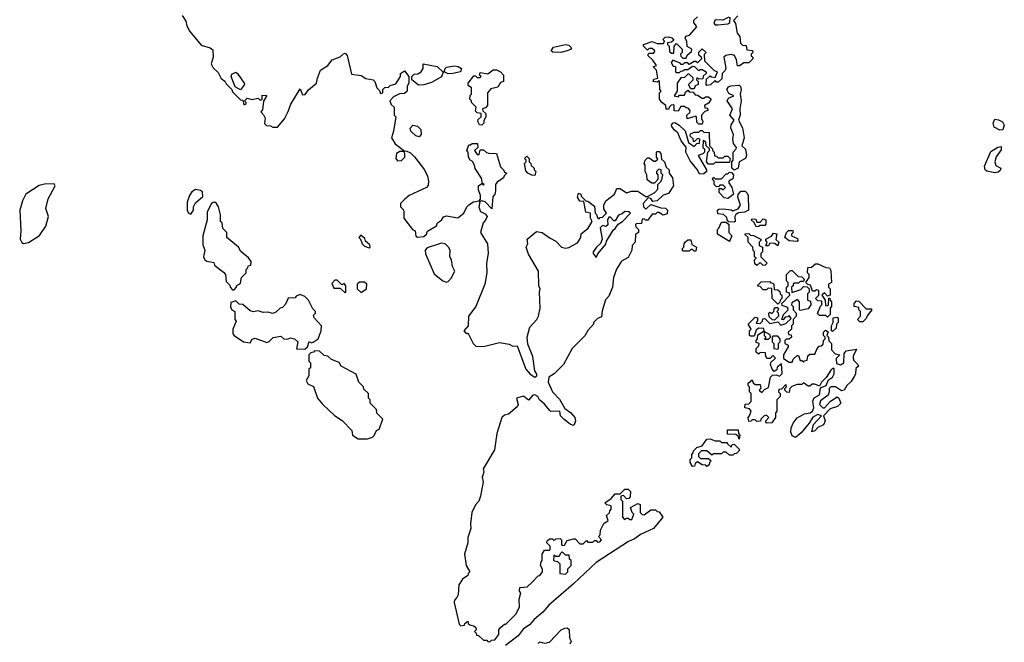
# Model space of a CAD drawing. Extents: x 2106670 to 2323771, y 35271 to 224896.
# Tile 146 of 256: x 2189291 to 2195414, y 150057 to 153929. Entities that reach past the tile are written whole.
import ezdxf

# ---------------------------------------------------------------- set-up
doc = ezdxf.new("R2010")
doc.units = 0

msp = doc.modelspace()

# ---------------------------------------------------------------- linework, layer by layer
at = {"layer": '0CON20XD'}
for points in [[(2190302.5, 153955), (2190325, 153920), (2190331.2, 153891.2), (2190350, 153855), (2190420.7, 153770.7), (2190475, 153754), (2190491.2, 153741.2), (2190494.2, 153695.8), (2190482.5, 153655), (2190495, 153630), (2190525, 153600), (2190543.6, 153563.6), (2190566.4, 153546.4), (2190575, 153530), (2190610, 153495), (2190615, 153480), (2190665, 153430), (2190678.3, 153428.3), (2190685, 153400), (2190700, 153405), (2190700, 153415), (2190690, 153425), (2190705, 153440), (2190735, 153432.5), (2190775, 153440), (2190785, 153430), (2190795, 153430), (2190800, 153435), (2190800, 153460), (2190828.3, 153458.3), (2190808.3, 153421.7), (2190801.7, 153368.3), (2190790, 153355), (2190808.3, 153338.3), (2190817, 153317), (2190813, 153283), (2190825, 153270), (2190851.7, 153268.3), (2190865, 153260), (2190895, 153260), (2190937, 153313), (2190961.7, 153358.3), (2190976.7, 153403.3), (2191035, 153500), (2191050.7, 153460.7), (2191066.4, 153463.6), (2191087, 153493), (2191137.5, 153535), (2191142.5, 153565), (2191162.5, 153615), (2191206.4, 153643.6), (2191235, 153680), (2191285, 153697.5), (2191305, 153717.5), (2191315, 153720), (2191327, 153707), (2191355, 153590), (2191415, 153582.5), (2191443.6, 153563.6), (2191490, 153555), (2191500, 153545), (2191512.5, 153505), (2191528.3, 153488.3), (2191535, 153470), (2191550, 153475), (2191550, 153495), (2191561.7, 153508.3), (2191585, 153510), (2191595, 153520), (2191629.3, 153530.7), (2191660, 153575), (2191660, 153595), (2191685, 153610), (2191710, 153575), (2191710, 153535), (2191700, 153515), (2191700, 153485), (2191685, 153470), (2191653, 153467), (2191615, 153450), (2191592.5, 153425), (2191601.7, 153401.7), (2191620, 153385), (2191620, 153335), (2191630, 153325), (2191616.2, 153235), (2191602.5, 153195), (2191625, 153157.5), (2191680, 153115), (2191680, 153110), (2191655, 153108.8), (2191635, 153096.7), (2191630, 153065), (2191641.4, 153051.4), (2191665, 153052.5), (2191686, 153075), (2191686.7, 153096.7), (2191680, 153110), (2191695, 153112.5), (2191720.7, 153100.7), (2191746.7, 153076.7), (2191807.5, 152995), (2191826.4, 152956.4), (2191832.5, 152925), (2191831.7, 152898.3), (2191820, 152885), (2191713.9, 152836.1), (2191686.4, 152813.6), (2191660, 152785), (2191660, 152765), (2191677, 152747), (2191680, 152735), (2191680, 152695), (2191733.6, 152623.6), (2191750, 152615), (2191755, 152582.5), (2191765, 152577.5), (2191805, 152580), (2191820, 152595), (2191827, 152613), (2191883, 152647), (2191890, 152665), (2191915, 152682.5), (2191926.7, 152703.3), (2191945, 152710), (2192015, 152697.5), (2192052.5, 152725), (2192072.5, 152765), (2192085, 152777.5), (2192113.3, 152796.7), (2192148.3, 152801.7), (2192156.7, 152813.3), (2192157.5, 152835), (2192145, 152870), (2192144, 152895), (2192165, 152910), (2192175, 152900), (2192180, 152905), (2192170, 152910), (2192163.6, 152943.6), (2192123.3, 153003.3), (2192120, 153025), (2192106.7, 153046.7), (2192092.5, 153055), (2192082.5, 153075), (2192080, 153105), (2192072.5, 153115), (2192085, 153150), (2192095, 153150), (2192105, 153160), (2192138.3, 153158.3), (2192140, 153135), (2192120, 153115), (2192135, 153090), (2192148.3, 153091.7), (2192155, 153120), (2192175, 153120), (2192193, 153103), (2192208.3, 153098.3), (2192257, 153097), (2192280, 153015), (2192300, 152995), (2192305, 152980), (2192320, 152975), (2192303, 152957), (2192300, 152945), (2192260.7, 152919.3), (2192250, 152905), (2192250, 152865), (2192246.7, 152845), (2192233.6, 152826.4), (2192227.5, 152752.5), (2192186.3, 152796.3), (2192165, 152803.3), (2192151.7, 152798.3), (2192146.1, 152763.9), (2192155.8, 152735.8), (2192185, 152721.2), (2192198.8, 152705), (2192188.3, 152681.7), (2192172.5, 152665), (2192157.5, 152605), (2192200, 152535), (2192203.8, 152475), (2192193.3, 152415), (2192195.9, 152354.1), (2192183.8, 152285), (2192127.5, 152145), (2192082.5, 152085), (2192080, 152025), (2192053.6, 151993.6), (2192065, 151980), (2192075, 151980), (2192085, 151970), (2192110, 151915), (2192128.3, 151898.3), (2192175, 151897.5), (2192275, 151921.2), (2192335, 151911.2), (2192358.3, 151898.3), (2192385, 151900), (2192438, 151755), (2192464.5, 151724.5), (2192495, 151706.2), (2192506.7, 151715), (2192506.2, 151725), (2192494, 151745), (2192481.2, 151835), (2192451.4, 151911.4), (2192446.2, 151955), (2192463.9, 152016.1), (2192507.5, 152065), (2192516.7, 152085), (2192526.7, 152135), (2192523.3, 152235), (2192527.5, 152255), (2192520, 152275), (2192517.5, 152365), (2192455, 152470), (2192440, 152515), (2192450, 152535), (2192447.5, 152565), (2192505, 152612.5), (2192540, 152605), (2192590.7, 152570.7), (2192625, 152552.5), (2192660, 152515), (2192685, 152507.5), (2192705, 152512.5), (2192759.3, 152540.7), (2192780, 152575), (2192781.7, 152598.3), (2192827, 152633), (2192850, 152675), (2192840, 152695), (2192840, 152725), (2192811.7, 152731.7), (2192798.3, 152798.3), (2192775, 152800), (2192760, 152825), (2192765, 152850), (2192780, 152845), (2192781.7, 152831.7), (2192811.7, 152801.7), (2192825, 152800), (2192865, 152770), (2192870, 152725), (2192880, 152715), (2192881.7, 152701.7), (2192895, 152690), (2192901.7, 152698.3), (2192915, 152700), (2192940, 152725), (2192923, 152753), (2192922.5, 152775), (2192937, 152803), (2192990, 152845), (2193005, 152880), (2193025, 152880), (2193065, 152852.5), (2193095, 152862.5), (2193135, 152862.5), (2193185, 152830), (2193195, 152830), (2193240, 152855), (2193260, 152875), (2193260, 152905), (2193280, 152925), (2193287, 152943), (2193290, 152965), (2193280, 152975), (2193280, 152995), (2193265, 153000), (2193250, 152985), (2193250, 152975), (2193260, 152965), (2193260, 152935), (2193238.3, 152911.7), (2193223, 152913), (2193193, 152933), (2193190, 152965), (2193180, 152985), (2193180, 153025), (2193173.3, 153035), (2193180, 153055), (2193195, 153070), (2193205, 153070), (2193235, 153050), (2193245, 153050), (2193258.3, 153061.7), (2193250, 153075), (2193250, 153105), (2193255, 153110), (2193268.3, 153108.3), (2193277, 153097), (2193281.7, 153061.7), (2193300, 153045), (2193311.7, 153011.7), (2193330, 152995), (2193330, 152975), (2193350, 152945), (2193357.5, 152895), (2193325, 152847.5), (2193293, 152837), (2193255, 152802.5), (2193228.3, 152798.3), (2193216.4, 152816.4), (2193198.3, 152821.7), (2193167.5, 152785), (2193170, 152765), (2193185, 152750), (2193215, 152780), (2193278.3, 152758.3), (2193307, 152757), (2193320, 152745), (2193318.3, 152721.7), (2193292.5, 152712.5), (2193265, 152730), (2193255, 152730), (2193245, 152720), (2193225, 152720), (2193197, 152683), (2193182.5, 152682.5), (2193175, 152690), (2193161.7, 152688.3), (2193158.3, 152661.7), (2193125, 152660), (2193120, 152655), (2193121.7, 152641.7), (2193140, 152625), (2193140, 152605), (2193120, 152595), (2193117.5, 152545), (2193100, 152525), (2193097.5, 152495), (2193075, 152450), (2193033.6, 152426.4), (2193003, 152377), (2192983.6, 152326.4), (2192976.7, 152265), (2192955, 152210), (2192933, 152187), (2192912.5, 152117.5), (2192908.3, 152081.7), (2192885, 152070), (2192860, 152045), (2192860, 152035), (2192823.6, 151996.4), (2192805, 151962.5), (2192727.5, 151885), (2192672.5, 151785), (2192615, 151727.5), (2192582.5, 151705), (2192577.5, 151675), (2192604, 151614), (2192648.5, 151568.5), (2192680.8, 151510.8), (2192716.4, 151486.4), (2192744.2, 151455), (2192747.1, 151435), (2192739.7, 151410.3), (2192733.8, 151406.2), (2192715, 151412.9), (2192673.8, 151443.8), (2192653.8, 151465), (2192650, 151495), (2192595, 151493.3), (2192587.7, 151497.7), (2192555, 151538.8), (2192524.2, 151564.2), (2192513.3, 151585), (2192495, 151596.2), (2192482.5, 151595), (2192455, 151562.5), (2192425, 151587.5), (2192380, 151575), (2192390, 151535), (2192387, 151523), (2192355, 151497.5)], [(2193535, 153280), (2193515, 153280), (2193501.7, 153291.7), (2193500, 153325), (2193495, 153330), (2193441.7, 153311.7), (2193440, 153335), (2193458.3, 153351.7), (2193460, 153365), (2193448.3, 153378.3), (2193435, 153380), (2193425, 153390), (2193401.7, 153388.3), (2193385, 153360), (2193361.7, 153361.7), (2193360, 153395), (2193355, 153400), (2193341.7, 153398.3), (2193330, 153385), (2193328.3, 153371.7), (2193311.7, 153371.7), (2193310, 153395), (2193283.6, 153413.6), (2193270, 153435), (2193270, 153475), (2193280, 153485), (2193272.5, 153495), (2193270, 153545), (2193265, 153550), (2193255, 153540), (2193230, 153545), (2193235, 153560), (2193260, 153565), (2193250, 153615), (2193230, 153635), (2193250, 153645), (2193228.3, 153678.3), (2193200, 153705), (2193200, 153715), (2193205, 153720), (2193235, 153720), (2193240, 153735), (2193225, 153750), (2193205, 153750), (2193195, 153740), (2193170, 153765), (2193170, 153775), (2193225, 153792.5), (2193255, 153780), (2193295, 153780), (2193300, 153795), (2193290, 153805), (2193305, 153820), (2193325, 153823.3), (2193347, 153817), (2193358.3, 153801.7), (2193345, 153790), (2193320, 153785), (2193320, 153775), (2193330, 153765), (2193331.7, 153731.7), (2193345, 153720), (2193358.3, 153721.7), (2193360, 153765), (2193375, 153780), (2193410, 153745), (2193410, 153725), (2193400, 153715), (2193401.7, 153701.7), (2193415, 153690), (2193435, 153690), (2193441.7, 153708.3), (2193468.3, 153731.7), (2193470, 153745), (2193441.7, 153761.7), (2193440, 153795), (2193430, 153815), (2193433.6, 153826.4), (2193456.4, 153833.6), (2193502.5, 153885), (2193482.3, 153912.3), (2193483.9, 153926.1), (2193505, 153947.5)], [(2193757, 153953), (2193730, 153925), (2193742.5, 153905), (2193752.5, 153845), (2193770, 153825), (2193773, 153783), (2193785, 153770), (2193808.3, 153768.3), (2193811.7, 153741.7), (2193848.3, 153738.3), (2193850, 153725), (2193840, 153715), (2193840, 153705), (2193850, 153695), (2193850, 153685), (2193825, 153660), (2193795, 153660), (2193767, 153643), (2193755, 153642.5), (2193749.3, 153679.3), (2193736.2, 153706.2), (2193715, 153713.3), (2193683, 153707), (2193670, 153695), (2193681.7, 153628.3), (2193677, 153613), (2193660, 153595), (2193658.3, 153561.7), (2193635, 153540), (2193625, 153540), (2193615, 153550), (2193587, 153523), (2193565, 153520), (2193560, 153525), (2193561.7, 153558.3), (2193585, 153580), (2193593, 153573), (2193615, 153570), (2193630, 153605), (2193611.7, 153611.7), (2193551.7, 153671.7), (2193550, 153715), (2193560, 153725), (2193535, 153747.5), (2193512.5, 153725), (2193513, 153713), (2193528.3, 153698.3), (2193530, 153685), (2193505, 153660), (2193495, 153670), (2193485, 153670), (2193455, 153650), (2193445, 153660), (2193425, 153660), (2193415, 153650), (2193405, 153650), (2193398.3, 153658.3), (2193351.7, 153678.3), (2193343, 153663), (2193355, 153640), (2193368.3, 153638.3), (2193370, 153605), (2193375, 153600), (2193395, 153600), (2193401.7, 153608.3), (2193415, 153610), (2193425, 153620), (2193445, 153620), (2193475, 153640), (2193488.3, 153638.3), (2193515, 153610), (2193521.7, 153618.3), (2193535, 153620), (2193560, 153605), (2193560, 153595), (2193541.7, 153578.3), (2193538.3, 153561.7), (2193515, 153560), (2193501.7, 153568.3), (2193500, 153555), (2193510, 153545), (2193510, 153525), (2193491.7, 153518.3), (2193485, 153500), (2193465, 153500), (2193450, 153525), (2193480, 153555), (2193478.3, 153568.3), (2193455, 153590), (2193445, 153590), (2193425, 153570), (2193401.7, 153568.3), (2193380, 153535), (2193380, 153485), (2193360, 153455), (2193385, 153450), (2193395, 153460), (2193425, 153460), (2193431.7, 153478.3), (2193445, 153490), (2193455, 153480), (2193478.3, 153478.3), (2193491.7, 153461.7), (2193505, 153460), (2193535, 153440), (2193545, 153440), (2193555, 153450), (2193575, 153450), (2193590, 153435), (2193575, 153410), (2193550, 153395), (2193551.7, 153381.7), (2193568.3, 153378.3), (2193570, 153365), (2193551.7, 153358.3), (2193530, 153335), (2193530, 153315), (2193540, 153295), (2193535, 153280)], [(2193700, 153945), (2193663, 153927), (2193615, 153927.5), (2193606.7, 153906.7), (2193615, 153897.5), (2193633, 153897), (2193695, 153904), (2193708, 153912), (2193710, 153945)], [(2192655.5, 153725.5), (2192606.2, 153726.2), (2192596.7, 153735), (2192611.4, 153758.6), (2192684.3, 153774.3), (2192705, 153770), (2192723.3, 153755), (2192717.1, 153742.9), (2192695, 153734.4), (2192655.5, 153725.5)], [(2191771.2, 153521.2), (2191730, 153555), (2191730, 153575), (2191745, 153590), (2191767, 153593), (2191787.5, 153605), (2191800, 153625), (2191800, 153655), (2191887, 153637), (2191923.6, 153603.6), (2191915, 153573.8), (2191851.4, 153538.6), (2191805, 153524), (2191771.2, 153521.2)], [(2191955, 153591.4), (2191930, 153605), (2191936, 153625), (2191945.6, 153634.4), (2191995, 153641.9), (2192017.5, 153637.5), (2192037.5, 153625), (2192032.5, 153605), (2191985, 153594.3), (2191955, 153591.4)], [(2192165, 153272.5), (2192150, 153275), (2192140, 153295), (2192141.7, 153308.3), (2192160, 153325), (2192160, 153345), (2192135, 153350), (2192125, 153360), (2192130, 153385), (2192100, 153415), (2192100, 153425), (2192090, 153435), (2192093, 153457), (2192100, 153465), (2192100, 153505), (2192080, 153520), (2192080, 153535), (2192115, 153580), (2192125, 153580), (2192135, 153570), (2192155, 153570), (2192160, 153575), (2192150, 153585), (2192155, 153600), (2192203, 153593), (2192235, 153617.5), (2192257, 153617), (2192280, 153605), (2192300, 153585), (2192300, 153545), (2192281.7, 153538.3), (2192265, 153510), (2192221.7, 153498.3), (2192200, 153475), (2192200, 153395), (2192188.3, 153381.7), (2192170, 153375), (2192171.7, 153361.7), (2192190, 153345), (2192190, 153325), (2192178.3, 153301.7), (2192177.5, 153285), (2192165, 153272.5)], [(2190665, 153492.5), (2190631.2, 153511.2), (2190606.7, 153575), (2190610, 153590), (2190635, 153602.5), (2190646.2, 153595), (2190687.5, 153535), (2190690, 153525), (2190665, 153492.5)], [(2193735, 152992.5), (2193720, 153005), (2193720, 153045), (2193727.5, 153055), (2193727.5, 153105), (2193746.7, 153125), (2193747.5, 153135), (2193730, 153160), (2193726, 153185), (2193730, 153215), (2193713.8, 153255), (2193716, 153275), (2193733.3, 153305), (2193707.5, 153335), (2193723.3, 153375), (2193691.2, 153425), (2193698.8, 153441.2), (2193732.5, 153455), (2193700.8, 153470.8), (2193688.8, 153495), (2193698.3, 153511.7), (2193712.5, 153517.5), (2193765, 153522.5), (2193773.3, 153513.3), (2193776.7, 153495), (2193771.2, 153465), (2193776.7, 153425), (2193768.8, 153375), (2193772, 153335), (2193760, 153305), (2193786, 153256), (2193796.7, 153195), (2193782.5, 153145), (2193803.6, 153123.6), (2193811.2, 153085), (2193804, 153066), (2193764.2, 153045.8), (2193758, 153005), (2193735, 152992.5)], [(2195385, 153241.2), (2195351.4, 153261.4), (2195343.8, 153285), (2195355, 153310), (2195377, 153307), (2195403, 153293), (2195413.8, 153273.8), (2195405, 153244.3), (2195385, 153241.2)], [(2191775, 153200), (2191755, 153206.7), (2191722.5, 153235), (2191720, 153255), (2191735, 153273.3), (2191765, 153267.5), (2191786.1, 153246.1), (2191787.5, 153215), (2191775, 153200)], [(2193518.3, 152968.3), (2193505.8, 152995), (2193461.3, 153051.3), (2193434.4, 153104.4), (2193436.1, 153136.1), (2193404, 153175), (2193383.8, 153225), (2193362.2, 153242.2), (2193346.7, 153265), (2193344, 153276), (2193355, 153287.5), (2193365, 153290), (2193393, 153273), (2193428.3, 153238.3), (2193450, 153165), (2193485, 153140), (2193501.7, 153158.3), (2193518.3, 153161.7), (2193520, 153185), (2193505, 153190), (2193488.3, 153171.7), (2193481.7, 153171.7), (2193478.3, 153188.3), (2193460, 153205), (2193461.7, 153218.3), (2193485, 153230), (2193515, 153230), (2193525, 153240), (2193535, 153240), (2193545, 153230), (2193578.3, 153228.3), (2193580, 153145), (2193600, 153125), (2193600, 153115), (2193610, 153105), (2193611.7, 153081.7), (2193625, 153080), (2193635, 153070), (2193665, 153070), (2193675, 153080), (2193695, 153080), (2193710, 153065), (2193705, 153040), (2193615, 153040), (2193605, 153030), (2193575, 153030), (2193562.5, 153045), (2193570, 153105), (2193580, 153115), (2193580, 153125), (2193560, 153145), (2193558.3, 153168.3), (2193541.7, 153178.3), (2193540, 153135), (2193550, 153125), (2193550, 153105), (2193540, 153095), (2193510, 153085), (2193562.5, 152995), (2193562.5, 152985), (2193545, 152970), (2193518.3, 152968.3)], [(2195354.1, 152975.9), (2195305, 152987.1), (2195293.8, 152995), (2195291.2, 153018.8), (2195330.5, 153109.5), (2195373.6, 153136.4), (2195395, 153141.2), (2195395, 153118.8), (2195363.8, 153076.2), (2195354.4, 153045), (2195361.5, 153021.5), (2195391.2, 153005), (2195388.3, 152991.7), (2195375, 152980), (2195354.1, 152975.9)], [(2192495, 152960), (2192475, 152962.5), (2192450, 152975), (2192438.3, 152988.3), (2192430, 153035), (2192440, 153045), (2192440, 153055), (2192430, 153065), (2192445, 153080), (2192460, 153065), (2192460, 153045), (2192470, 153035), (2192471.7, 153021.7), (2192490, 153005), (2192490, 152995), (2192500, 152985), (2192495, 152960)], [(2193695, 152817.5), (2193671.2, 152821.2), (2193640, 152855), (2193641.7, 152878.3), (2193655, 152880), (2193665, 152870), (2193680, 152885), (2193665, 152900), (2193645, 152900), (2193638.3, 152891.7), (2193625, 152890), (2193610, 152905), (2193610, 152925), (2193600, 152935), (2193605, 152950), (2193615, 152940), (2193655, 152940), (2193685, 152970), (2193695, 152970), (2193705, 152980), (2193718.3, 152978.3), (2193730, 152965), (2193725, 152940), (2193700, 152925), (2193700, 152915), (2193720, 152885), (2193730, 152845), (2193705, 152822.5), (2193695, 152817.5)], [(2189315, 152536.7), (2189345, 152542.5), (2189415, 152587.5), (2189453.3, 152645), (2189471.2, 152705), (2189453.3, 152755), (2189467.5, 152815), (2189512.5, 152895), (2189505, 152907.5), (2189445, 152906.2), (2189411.7, 152898.3), (2189330, 152845), (2189308.3, 152801.7), (2189291.2, 152745), (2189298.8, 152615), (2189293.9, 152563.9), (2189305, 152542.5), (2189315, 152536.7)], [(2190355, 152720), (2190372.5, 152745), (2190372.5, 152765), (2190385, 152790), (2190430, 152830), (2190427.7, 152857.7), (2190415, 152867.5), (2190385, 152872.5), (2190360.7, 152859.3), (2190347.5, 152835), (2190332.5, 152795), (2190332.5, 152745), (2190340, 152725), (2190355, 152720)], [(2193735, 152670), (2193701.7, 152671.7), (2193690, 152685), (2193688.3, 152698.3), (2193668.3, 152718.3), (2193631.7, 152721.7), (2193630, 152745), (2193638.3, 152751.7), (2193665, 152752.5), (2193715, 152747.5), (2193725, 152740), (2193758, 152752), (2193773.3, 152775), (2193757.5, 152825), (2193758.3, 152841.7), (2193775, 152862.5), (2193801.7, 152861.7), (2193815, 152850), (2193820, 152835), (2193822.5, 152745), (2193798.3, 152731.7), (2193761.2, 152728.8), (2193743.3, 152716.7), (2193737.5, 152705), (2193740, 152675), (2193735, 152670)], [(2190625, 152250), (2190640, 152265), (2190640, 152275), (2190665, 152290), (2190670, 152325), (2190700, 152355), (2190700, 152375), (2190710, 152385), (2190711.7, 152398.3), (2190728.3, 152401.7), (2190730, 152425), (2190715, 152447.5), (2190667, 152487), (2190652.5, 152515), (2190580, 152575), (2190580, 152605), (2190555, 152630), (2190550, 152665), (2190540, 152675), (2190540, 152715), (2190527.5, 152765), (2190515, 152786.7), (2190505, 152793.3), (2190495, 152791.2), (2190483.3, 152785), (2190456.7, 152735), (2190456.2, 152685), (2190430, 152585), (2190429.3, 152529.3), (2190442.5, 152495), (2190433.3, 152455), (2190443.3, 152435), (2190455, 152426.7), (2190498.3, 152418.3), (2190501.7, 152401.7), (2190558.3, 152358.3), (2190570, 152345), (2190575, 152300), (2190598.3, 152278.3), (2190600, 152265), (2190615, 152250), (2190625, 152250)], [(2192875, 152450), (2192886.4, 152473.6), (2192936.1, 152533.9), (2192939.3, 152550.7), (2192980.7, 152619.3), (2192995, 152630), (2193011.7, 152658.3), (2193040, 152675), (2193090, 152725), (2193080, 152735), (2193055, 152736.7), (2193038.3, 152721.7), (2193015, 152712.5), (2192995, 152677.5), (2192985, 152677.5), (2192965, 152700), (2192955, 152700), (2192947, 152683), (2192947.5, 152652.5), (2192935, 152642.5), (2192915, 152650), (2192900, 152635), (2192913.3, 152565), (2192903.6, 152536.4), (2192877.5, 152515), (2192857.5, 152485), (2192857.5, 152475), (2192875, 152450)], [(2193705, 152550), (2193630, 152595), (2193630, 152625), (2193638.3, 152631.7), (2193655, 152670), (2193685, 152670), (2193700, 152655), (2193700, 152605), (2193720, 152585), (2193705, 152550)], [(2193871.7, 152641.7), (2193858.3, 152668.3), (2193840, 152685), (2193845, 152690), (2193868.3, 152688.3), (2193875, 152670), (2193895, 152670), (2193915, 152690), (2193930, 152685), (2193931.7, 152658.3), (2193925, 152650), (2193895, 152650), (2193885, 152642.5), (2193871.7, 152641.7)], [(2191465, 152510), (2191470, 152515), (2191468.3, 152528.3), (2191441.7, 152551.7), (2191438.3, 152568.3), (2191411.7, 152588.3), (2191400, 152575), (2191410, 152565), (2191420, 152535), (2191435, 152520), (2191465, 152510)], [(2193925, 152400), (2193911.7, 152401.7), (2193895, 152420), (2193875, 152400), (2193861.7, 152411.7), (2193860, 152435), (2193870, 152445), (2193860, 152455), (2193860, 152485), (2193853, 152493), (2193850, 152515), (2193820, 152545), (2193820, 152575), (2193801.7, 152591.7), (2193801.7, 152598.3), (2193825, 152600), (2193835, 152590), (2193855, 152587.5), (2193900, 152565), (2193900, 152555), (2193890, 152545), (2193890, 152525), (2193910, 152515), (2193910, 152485), (2193900, 152475), (2193900, 152455), (2193940, 152415), (2193925, 152400)], [(2193948.3, 152521.7), (2193931.7, 152521.7), (2193940, 152545), (2193930, 152555), (2193930, 152565), (2193966.7, 152583.3), (2193978.3, 152601.7), (2193998.3, 152598.3), (2193993, 152563), (2194012.5, 152545), (2194005, 152522.5), (2193985, 152537.5), (2193955, 152540), (2193948.3, 152521.7)], [(2194125, 152550), (2194075, 152553.3), (2194050, 152575), (2194060, 152605), (2194071.7, 152618.3), (2194098.3, 152618.3), (2194100, 152605), (2194090, 152595), (2194090, 152585), (2194128.3, 152568.3), (2194130, 152555), (2194125, 152550)], [(2191945, 152296.7), (2191955, 152300), (2191975, 152322.5), (2191996.2, 152365), (2191982, 152395), (2191976.2, 152435), (2191966.7, 152455), (2191967.5, 152495), (2191957.5, 152515), (2191936.1, 152536.1), (2191915, 152538.8), (2191825, 152510), (2191812.5, 152495), (2191813.6, 152473.6), (2191869.5, 152349.5), (2191922.5, 152305), (2191945, 152296.7)], [(2193495, 152490), (2193485, 152490), (2193475, 152500), (2193465, 152500), (2193455, 152490), (2193415, 152490), (2193410, 152505), (2193420, 152515), (2193423, 152537), (2193431.7, 152548.3), (2193445, 152560), (2193465, 152560), (2193471.7, 152531.7), (2193500, 152515), (2193495, 152490)], [(2194315, 152080), (2194305, 152090), (2194265, 152090), (2194251.7, 152101.7), (2194271.7, 152148.3), (2194280, 152155), (2194278.3, 152178.3), (2194255, 152180), (2194240, 152195), (2194260, 152215), (2194260, 152245), (2194245, 152250), (2194235, 152240), (2194221.7, 152241.7), (2194208.3, 152278.3), (2194191.7, 152281.7), (2194180, 152295), (2194200, 152325), (2194200, 152345), (2194190, 152355), (2194191.7, 152388.3), (2194215, 152390), (2194238.8, 152411.2), (2194255, 152410), (2194305, 152388), (2194326.2, 152386.2), (2194335, 152370), (2194340, 152295), (2194320, 152285), (2194320, 152265), (2194330, 152255), (2194330, 152215), (2194315, 152210), (2194295, 152230), (2194280, 152215), (2194300, 152185), (2194301.7, 152151.7), (2194315, 152150), (2194320, 152155), (2194321.7, 152198.3), (2194328.3, 152198.3), (2194330, 152185), (2194340, 152175), (2194340, 152145), (2194330, 152135), (2194330, 152095), (2194315, 152080)], [(2194115, 151331.1), (2194095, 151340.8), (2194086.7, 151365), (2194088.6, 151391.4), (2194100.8, 151419.2), (2194126.4, 151453.6), (2194171.7, 151478.3), (2194206.1, 151483.9), (2194221.1, 151495), (2194229.5, 151515), (2194224, 151556), (2194231.7, 151578.3), (2194263.6, 151596.4), (2194270, 151640), (2194306.1, 151653.9), (2194320, 151690), (2194345, 151706.7), (2194355.9, 151725.9), (2194355, 151760), (2194345, 151760), (2194335, 151750), (2194306.7, 151703.3), (2194277.5, 151675), (2194265, 151650), (2194235, 151662.5), (2194218.3, 151661.7), (2194205, 151650), (2194195, 151650), (2194165, 151670), (2194155, 151660), (2194125, 151660), (2194091.7, 151648.3), (2194080, 151635), (2194075, 151610), (2194061.7, 151611.7), (2194050, 151625), (2194050, 151635), (2194060, 151645), (2194055, 151660), (2194028.3, 151631.7), (2194011.7, 151628.3), (2194010, 151615), (2194020, 151605), (2194020, 151585), (2194000, 151565), (2194000, 151495), (2193990, 151485), (2193990, 151455), (2193968.3, 151421.7), (2193935, 151420), (2193930, 151425), (2193930, 151435), (2193950, 151455), (2193935, 151470), (2193920, 151465), (2193900, 151445), (2193897, 151433), (2193875, 151430), (2193865, 151440), (2193845, 151440), (2193838.3, 151431.7), (2193825, 151430), (2193820, 151455), (2193830, 151465), (2193840, 151495), (2193828.3, 151508.3), (2193800, 151515), (2193801.7, 151538.3), (2193825, 151540), (2193840, 151555), (2193840, 151605), (2193830, 151615), (2193830, 151645), (2193820, 151655), (2193821.7, 151668.3), (2193845, 151690), (2193851.7, 151671.7), (2193865, 151660), (2193895, 151660), (2193900, 151635), (2193890, 151625), (2193905, 151610), (2193921.7, 151628.3), (2193948.3, 151641.7), (2193960, 151705), (2193971.7, 151718.3), (2193995, 151720), (2194015, 151712.5), (2194031.7, 151728.3), (2194028.3, 151788.3), (2194001.7, 151768.3), (2193998.3, 151751.7), (2193981.7, 151741.7), (2193970, 151755), (2193960, 151785), (2193962.5, 151797.5), (2193990, 151825), (2193975, 151840), (2193958.3, 151821.7), (2193941.7, 151821.7), (2193930, 151835), (2193928.3, 151858.3), (2193895, 151860), (2193885, 151850), (2193871.7, 151861.7), (2193870, 151885), (2193888.3, 151901.7), (2193890, 151915), (2193871.7, 151921.7), (2193870, 151935), (2193880, 151945), (2193881.7, 151968.3), (2193915, 151990), (2193920, 151990), (2193920, 151965), (2193930, 151955), (2193921.7, 151941.7), (2193948.3, 151941.7), (2193960, 151955), (2193958.3, 151968.3), (2193920, 151990), (2193918.3, 152008.3), (2193885, 152010), (2193871.7, 151998.3), (2193858.3, 151961.7), (2193835, 151960), (2193830, 151965), (2193830, 151995), (2193840, 152005), (2193820, 152035), (2193865, 152080), (2193880, 152075), (2193880, 152055), (2193870, 152045), (2193875, 152040), (2193898.3, 152041.7), (2193910, 152055), (2193911.7, 152068.3), (2193925, 152070), (2193955, 152040), (2194005, 152050), (2194025, 152030), (2194055, 152040), (2194088.3, 152071.7), (2194075, 152090), (2194068.3, 152081.7), (2194051.7, 152078.3), (2194038.3, 152061.7), (2194030, 152065), (2194040, 152095), (2194070, 152125), (2194068.3, 152138.3), (2194031.7, 152151.7), (2194030, 152165), (2194080, 152215), (2194078.3, 152228.3), (2194060, 152235), (2194060, 152265), (2194070, 152275), (2194070, 152295), (2194060, 152305), (2194060, 152345), (2194085, 152370), (2194095, 152370), (2194131.7, 152331.7), (2194155, 152330), (2194170, 152315), (2194165, 152300), (2194145, 152300), (2194135, 152290), (2194105, 152290), (2194100, 152285), (2194100, 152275), (2194090, 152265), (2194091.7, 152231.7), (2194148.3, 152251.7), (2194165, 152270), (2194188.3, 152268.3), (2194200, 152255), (2194200, 152235), (2194190, 152225), (2194190, 152185), (2194208.3, 152178.3), (2194210, 152155), (2194195, 152130), (2194145, 152120), (2194140, 152125), (2194140, 152175), (2194128.3, 152188.3), (2194091.7, 152168.3), (2194090, 152155), (2194100, 152145), (2194100, 152125), (2194120, 152105), (2194120, 152085), (2194100, 152065), (2194100, 152035), (2194090, 152025), (2194090, 152005), (2194070, 151985), (2194071.7, 151971.7), (2194088.3, 151968.3), (2194090, 151955), (2194077, 151943), (2194058.3, 151941.7), (2194050, 151935), (2194050, 151915), (2194070, 151905), (2194070, 151895), (2194040, 151845), (2194041.7, 151821.7), (2194075, 151800), (2194095, 151800), (2194101.7, 151818.3), (2194125, 151840), (2194135, 151840), (2194145, 151810), (2194155, 151810), (2194165, 151800), (2194171.7, 151808.3), (2194188.3, 151811.7), (2194191.7, 151838.3), (2194205, 151850), (2194235, 151850), (2194250, 151885), (2194261.7, 151898.3), (2194275, 151900), (2194288.3, 151911.7), (2194290, 151935), (2194300, 151945), (2194300, 151955), (2194290, 151965), (2194290, 151985), (2194301.7, 151998.3), (2194318.3, 151988.3), (2194310, 151965), (2194320, 151955), (2194321.7, 151931.7), (2194340, 151915), (2194340, 151875), (2194361.7, 151851.7), (2194390, 151845), (2194368.3, 151821.7), (2194370.7, 151790.7), (2194395, 151783.3), (2194415, 151794.2), (2194417, 151853), (2194431.2, 151868.8), (2194495, 151880), (2194473.4, 151836.6), (2194473.1, 151825), (2194478.8, 151808.8), (2194503.8, 151785), (2194506.2, 151775), (2194490.5, 151759.5), (2194488, 151725), (2194480, 151710), (2194460.5, 151679.5), (2194434.2, 151655), (2194418.8, 151625), (2194400.9, 151620.9), (2194365, 151645.8), (2194334.1, 151645.9), (2194324, 151636), (2194325.6, 151615), (2194319.2, 151595), (2194270.7, 151559.3), (2194265.6, 151535), (2194285, 151514.4), (2194295, 151515.7), (2194332.5, 151557.5), (2194375, 151584), (2194385.7, 151575.7), (2194397.5, 151545), (2194376.2, 151523.8), (2194331.5, 151508.5), (2194290, 151465), (2194298.8, 151435), (2194290, 151410), (2194255, 151393.1), (2194235, 151371.4), (2194217, 151367), (2194227.4, 151412.6), (2194277.5, 151465), (2194255, 151474), (2194223.3, 151456.7), (2194200.8, 151419.2), (2194150.7, 151359.3), (2194115, 151331.1)], [(2191315, 152230), (2191320, 152235), (2191320, 152275), (2191308.3, 152288.3), (2191295, 152280), (2191265, 152310), (2191251.7, 152308.3), (2191231.7, 152288.3), (2191245, 152260), (2191285, 152260), (2191315, 152230)], [(2191415, 152232.5), (2191447.5, 152255), (2191450, 152285), (2191435, 152297.5), (2191405, 152297.5), (2191390, 152285), (2191390, 152255), (2191415, 152232.5)], [(2194005, 152160), (2193970, 152195), (2193968.3, 152258.3), (2193945, 152260), (2193935, 152250), (2193915, 152250), (2193895, 152270), (2193881.7, 152271.7), (2193881.7, 152278.3), (2193901.7, 152298.3), (2193955, 152300), (2193961.7, 152291.7), (2193975, 152290), (2193980, 152285), (2193981.7, 152251.7), (2194005, 152250), (2194018.3, 152238.3), (2194020, 152225), (2194030, 152215), (2194030, 152195), (2194020, 152185), (2194018.3, 152171.7), (2194005, 152160)], [(2191065, 151880), (2191080, 151895), (2191091.7, 151928.3), (2191105, 151920), (2191117, 151923), (2191146.2, 151943.8), (2191166.4, 151993.6), (2191167.5, 152025), (2191122.5, 152075), (2191118.3, 152091.7), (2191130, 152105), (2191130, 152115), (2191115, 152130), (2191087.5, 152185), (2191065, 152206.7), (2191035, 152220), (2191010, 152210), (2191005, 152200), (2190961.7, 152198.3), (2190945, 152160), (2190925, 152140), (2190910, 152135), (2190885, 152110), (2190865, 152102.5), (2190835, 152110), (2190805, 152107.5), (2190775, 152117.5), (2190745, 152112.5), (2190725, 152117.5), (2190678.3, 152158.3), (2190655, 152160), (2190635, 152180), (2190605, 152170), (2190603, 152143), (2190610, 152125), (2190630, 152115), (2190630, 152065), (2190637.5, 152055), (2190617.5, 152005), (2190616.7, 151975), (2190624.2, 151964.2), (2190682.5, 151925), (2190725, 151920), (2190737, 151943), (2190755, 151947.5), (2190828.8, 151921.2), (2190843, 151927), (2190868.3, 151951.7), (2190915, 151960), (2190933.6, 151943.6), (2190955, 151942.5), (2190975, 151950), (2191000, 151945), (2191020, 151925), (2191011.7, 151881.7), (2191065, 151880)], [(2194535, 152050), (2194515, 152050), (2194500, 152065), (2194520, 152085), (2194520, 152115), (2194510, 152125), (2194508.3, 152138.3), (2194480, 152145), (2194480, 152165), (2194495, 152180), (2194508.3, 152178.3), (2194555, 152130), (2194585, 152130), (2194590, 152125), (2194561.7, 152088.3), (2194555, 152070), (2194535, 152050)], [(2193985, 152060), (2193971.7, 152061.7), (2193951.7, 152081.7), (2193950, 152105), (2193955, 152110), (2193968.3, 152101.7), (2193980, 152115), (2193981.7, 152128.3), (2193991.7, 152138.3), (2194005, 152140), (2194010, 152125), (2194000, 152115), (2194007, 152107), (2194010, 152085), (2193985, 152060)], [(2194345, 151990), (2194340, 151995), (2194340, 152025), (2194350, 152045), (2194350, 152075), (2194375, 152080), (2194380, 152075), (2194380, 152045), (2194370, 152035), (2194368.3, 152011.7), (2194345, 151990)], [(2194005, 151880), (2194010, 151885), (2194010, 151915), (2194020, 151925), (2194020, 151945), (2194005, 151960), (2193975, 151960), (2193970, 151955), (2193970, 151925), (2193980, 151915), (2193980, 151885), (2194005, 151880)], [(2191455, 151323.3), (2191485, 151332.5), (2191496.4, 151343.6), (2191510, 151375), (2191526.7, 151383.3), (2191550, 151445), (2191513, 151483), (2191510, 151505), (2191470, 151545), (2191470, 151565), (2191460, 151575), (2191460, 151605), (2191431.7, 151631.7), (2191430, 151645), (2191400, 151675), (2191382.5, 151725), (2191290, 151775), (2191277, 151797), (2191230, 151815), (2191207, 151837), (2191185, 151840), (2191155, 151867.5), (2191125, 151870), (2191118.3, 151861.7), (2191101.7, 151858.3), (2191090, 151845), (2191090, 151805), (2191100, 151795), (2191100, 151765), (2191090, 151755), (2191090, 151715), (2191072.5, 151685), (2191082.5, 151665), (2191118.3, 151648.3), (2191142.5, 151575), (2191175, 151537.5), (2191248.3, 151468.3), (2191296.4, 151436.4), (2191357.5, 151375), (2191360, 151345), (2191395, 151323.3), (2191455, 151323.3)], [(2192355, 151497.5), (2192330, 151475), (2192305, 151470), (2192290, 151455), (2192258.8, 151355), (2192243.3, 151255), (2192174, 151135), (2192176.7, 151115), (2192166.7, 151085), (2192172.5, 151055), (2192157.5, 150965), (2192146.1, 150933.9), (2192125, 150912.5), (2192103.3, 150865), (2192093.6, 150793.6), (2192097.5, 150765), (2192078.3, 150708.3), (2192077.5, 150675), (2192057.5, 150605), (2192067.5, 150535), (2192090, 150495), (2192080, 150485), (2192078.3, 150471.7), (2192045, 150450), (2192022.5, 150415), (2192017, 150353), (2192010, 150335), (2191995, 150320), (2191993.3, 150305), (2192025, 150170), (2192035, 150160), (2192057, 150163), (2192060, 150175), (2192078.3, 150188.3), (2192080, 150175), (2192090, 150165), (2192115, 150160), (2192128.3, 150148.3), (2192130, 150135), (2192120, 150125), (2192130, 150115), (2192131.7, 150101.7), (2192145, 150100), (2192175, 150070), (2192195, 150070), (2192201.7, 150061.7), (2192215, 150060), (2192225, 150070), (2192246.4, 150073.6), (2192270, 150105), (2192270, 150135), (2192280.7, 150149.3), (2192305, 150170), (2192315, 150170), (2192377, 150233), (2192400, 150275), (2192397.5, 150325), (2192407.5, 150365), (2192400, 150375), (2192401.7, 150398.3), (2192447, 150403), (2192475, 150430), (2192515, 150470), (2192526.4, 150473.6), (2192542.5, 150495), (2192541.7, 150511.7), (2192530, 150535), (2192533, 150557), (2192540, 150565), (2192540, 150605), (2192555, 150630), (2192585, 150630), (2192590, 150635), (2192590, 150655), (2192570, 150675), (2192571.7, 150688.3), (2192585, 150700), (2192605, 150700), (2192615, 150690), (2192625, 150700), (2192651.7, 150701.7), (2192660, 150695), (2192660, 150665), (2192665, 150660), (2192678.3, 150661.7), (2192695, 150690), (2192735, 150700), (2192745, 150700), (2192775, 150670), (2192795, 150670), (2192815, 150690), (2192825, 150680), (2192855, 150680), (2192865, 150690), (2192875, 150690), (2192885, 150680), (2192898.3, 150681.7), (2192910, 150695), (2192890, 150715), (2192900, 150725), (2192902.5, 150755), (2192923.3, 150796.7), (2192950, 150815), (2192940, 150845), (2192958.3, 150861.7), (2192960, 150875), (2192970, 150885), (2192970, 150905), (2192943, 150913), (2192930, 150925), (2192968.3, 150951.7), (2192995, 150980), (2193025, 150980), (2193055, 151010), (2193075, 151010), (2193090, 150995), (2193088.3, 150961.7), (2193078.3, 150951.7), (2193065, 150950), (2193045, 150970), (2193030, 150965), (2193030, 150945), (2193040, 150935), (2193040, 150835), (2193051.7, 150821.7), (2193065, 150830), (2193075, 150830), (2193085, 150820), (2193098.3, 150821.7), (2193110, 150855), (2193100, 150865), (2193090, 150895), (2193135, 150920), (2193150, 150915), (2193150, 150865), (2193161.7, 150851.7), (2193175, 150850), (2193215, 150880), (2193245, 150880), (2193255, 150870), (2193268.3, 150868.3), (2193290, 150835), (2193232.5, 150765), (2193151.7, 150728.3), (2193115, 150700), (2193076.2, 150683.8), (2192876.7, 150553.3), (2192735, 150421.2), (2192582.2, 150287.8), (2192545, 150243.8), (2192490.5, 150199.5), (2192461.2, 150165), (2192421.7, 150138.3), (2192391.7, 150098.3), (2192313, 150037)], [(2193765, 151320), (2193758.3, 151338.3), (2193745, 151350), (2193691.7, 151351.7), (2193691.7, 151378.3), (2193758.3, 151378.3), (2193760, 151355), (2193770, 151345), (2193765, 151320)], [(2193565, 151150), (2193558.3, 151158.3), (2193535, 151160), (2193505, 151180), (2193491.7, 151168.3), (2193488.3, 151151.7), (2193475, 151150), (2193460, 151175), (2193460, 151195), (2193470, 151205), (2193470, 151225), (2193480, 151235), (2193481.7, 151248.3), (2193501.7, 151268.3), (2193535, 151280), (2193565, 151320), (2193585, 151322.5), (2193615, 151310), (2193645, 151310), (2193655, 151300), (2193690, 151300), (2193691.7, 151291.7), (2193715, 151270), (2193721.7, 151288.3), (2193735, 151290), (2193770, 151255), (2193748.3, 151231.7), (2193735, 151230), (2193725, 151220), (2193705, 151220), (2193685, 151240), (2193665, 151240), (2193655, 151230), (2193605, 151230), (2193595, 151220), (2193565, 151247.5), (2193531.7, 151248.3), (2193511.7, 151228.3), (2193511.7, 151211.7), (2193525, 151200), (2193575, 151200), (2193590, 151185), (2193580, 151175), (2193578.3, 151161.7), (2193565, 151150)], [(2192685, 150480), (2192700, 150495), (2192700, 150515), (2192720, 150535), (2192720, 150565), (2192710, 150575), (2192708.3, 150598.3), (2192685, 150600), (2192665, 150620), (2192651.7, 150608.3), (2192645, 150590), (2192625, 150590), (2192611.7, 150598.3), (2192610, 150565), (2192635, 150560), (2192650, 150545), (2192650, 150485), (2192685, 150480)], [(2192515, 150050), (2192525, 150060), (2192555, 150051.2), (2192585, 150058), (2192657.5, 150135), (2192680, 150145), (2192696.4, 150146.4), (2192707, 150137), (2192710, 150085), (2192720, 150065), (2192712.5, 150045)]]:
    msp.add_lwpolyline(points, dxfattribs=at)

doc.saveas('drawing.dxf')
